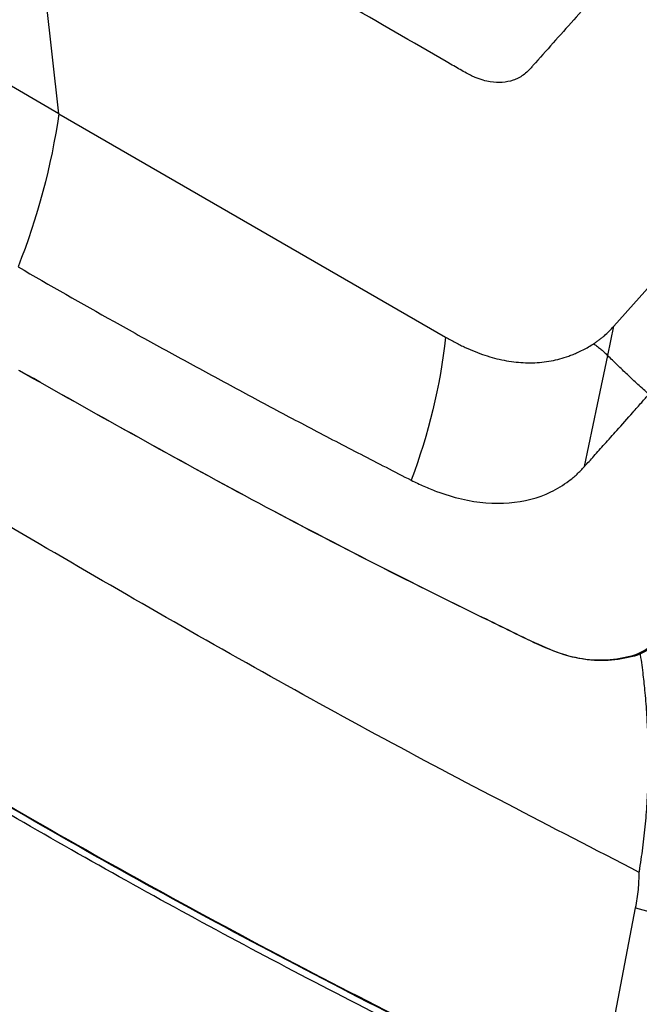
# Model space of a CAD drawing. Header units: millimetres. Extents: x 155400 to 158106, y 111257 to 114783.
# Tile 130 of 152: x 157652 to 157716, y 114041 to 114143. Entities that reach past the tile are written whole.
import ezdxf

# ---------------------------------------------------------------- set-up
doc = ezdxf.new("R2010")
doc.units = ezdxf.units.MM

msp = doc.modelspace()

# ---------------------------------------------------------------- linework, layer by layer
at = {"color": 7, "linetype": 'Continuous', "lineweight": 25}
for p, q in [((157656.49, 114132.84), (157653.1, 114163.26)), ((157656.49, 114132.84), (157616.6, 114155.87)), ((157656.49, 114132.84), (157696.38, 114109.81)), ((157711.93, 114029.76), (157715.98, 114050.98))]:
    msp.add_line(p, q, dxfattribs=at)
at = {"color": 7, "linetype": 'Continuous', "lineweight": 25, "flags": 128}
for points in [[(157713.73, 114110.93), (157723.03, 114121.33), (157732.33, 114131.74)], [(157713.1, 114107.92), (157713.42, 114109.42), (157713.73, 114110.93)], [(157710.7, 114096.47), (157712.05, 114102.88), (157713.1, 114107.92)]]:
    msp.add_lwpolyline(points, dxfattribs=at)
at = {"color": 7, "linetype": 'Continuous', "lineweight": 25}
for points, knots in [([(157732.03, 114403.24), (157731.53, 114388.72), (157731.02, 114374.06), (157730.01, 114344.55), (157729.5, 114329.7), (157727.96, 114285.01), (157726.93, 114255.02), (157725.39, 114210.37), (157724.88, 114195.54), (157724.25, 114177.13), (157724.06, 114171.61), (157723.84, 114165.2), (157723.74, 114162.34), (157723.7, 114161.31), (157723.7, 114161.08), (157723.69, 114160.97), (157723.68, 114160.65), (157723.66, 114160.46), (157723.63, 114160.13), (157723.61, 114159.98), (157723.56, 114159.69), (157723.54, 114159.56), (157723.46, 114159.17), (157723.4, 114158.94), (157723.26, 114158.5), (157723.19, 114158.29), (157723.02, 114157.89), (157722.93, 114157.7), (157722.72, 114157.32), (157722.6, 114157.13), (157722.39, 114156.85), (157722.32, 114156.76), (157722.19, 114156.61), (157722.15, 114156.56), (157722.06, 114156.47), (157721.84, 114156.22), (157721.28, 114155.59), (157720.75, 114155), (157718.99, 114153.03), (157717.55, 114151.42), (157714.65, 114148.18), (157713.2, 114146.55), (157710.31, 114143.31), (157708.87, 114141.71), (157706.77, 114139.36), (157705.99, 114138.48), (157705.22, 114137.62), (157705.05, 114137.43), (157704.97, 114137.34), (157704.71, 114137.09), (157704.55, 114136.95), (157704.04, 114136.59), (157703.7, 114136.42), (157702.99, 114136.18), (157702.62, 114136.11), (157701.84, 114136.05), (157701.43, 114136.07), (157700.75, 114136.18), (157700.51, 114136.23), (157700, 114136.38), (157699.73, 114136.47), (157699.27, 114136.66), (157699.11, 114136.73), (157698.76, 114136.9), (157698.58, 114137), (157697.94, 114137.37), (157697.5, 114137.62), (157690.17, 114141.85), (157682.98, 114146), (157668.23, 114154.52), (157660.66, 114158.89), (157653.1, 114163.26)], [0, 0, 0, 0, 0.125, 0.125, 0.25, 0.25, 0.5, 0.5, 0.625, 0.625, 0.65625, 0.671875, 0.679687, 0.680664, 0.680664, 0.681641, 0.681641, 0.683594, 0.683594, 0.685547, 0.685547, 0.6875, 0.6875, 0.691406, 0.691406, 0.695312, 0.695312, 0.699219, 0.699219, 0.703125, 0.703125, 0.705078, 0.705078, 0.706055, 0.706055, 0.707031, 0.710937, 0.71875, 0.71875, 0.75, 0.75, 0.78125, 0.78125, 0.8125, 0.8125, 0.828125, 0.830078, 0.830078, 0.832031, 0.832031, 0.835937, 0.835937, 0.84375, 0.84375, 0.851562, 0.851562, 0.859375, 0.859375, 0.863281, 0.863281, 0.867187, 0.867187, 0.869141, 0.869141, 0.871094, 0.871094, 0.875, 0.875, 0.9375, 0.9375, 1, 1, 1, 1]), ([(157774.49, 114002.27), (157765.81, 114005.68), (157748.45, 114012.49), (157723.37, 114023.47), (157699.01, 114034.98), (157675.46, 114047.06), (157652.74, 114059.67), (157630.89, 114072.79), (157609.95, 114086.39), (157589.98, 114100.47), (157570.93, 114114.97), (157559.12, 114125), (157553.21, 114130.01)], [0, 0, 0, 0, 0.100013, 0.199862, 0.299712, 0.399716, 0.499806, 0.599806, 0.69988, 0.799952, 0.89994, 1, 1, 1, 1]), ([(157652.28, 114117.06), (157655.56, 114115.17), (157658.85, 114113.29), (157663.84, 114110.5), (157667.19, 114108.64), (157672.24, 114105.88), (157677.33, 114103.14), (157682.46, 114100.42), (157687.63, 114097.73), (157691.1, 114095.95), (157692.83, 114095.06)], [0, 0, 0, 0, 0.25, 0.25, 0.375, 0.5, 0.625, 0.75, 0.875, 1, 1, 1, 1]), ([(157716.36, 114054.63), (157707.26, 114059.32), (157689.06, 114068.7), (157662.55, 114083.7), (157636.51, 114099.04), (157619.72, 114109.86), (157611.32, 114115.27)], [0, 0, 0, 0, 0.249944, 0.5, 0.750057, 1, 1, 1, 1]), ([(157711.65, 114109.14), (157711.75, 114109.2), (157711.94, 114109.34), (157712.23, 114109.54), (157712.5, 114109.75), (157712.85, 114110.04), (157713.26, 114110.43), (157713.57, 114110.76), (157713.73, 114110.93)], [0, 0, 0, 0, 0.128723, 0.254992, 0.378772, 0.500039, 0.749856, 1, 1, 1, 1]), ([(157696.38, 114109.81), (157696.55, 114109.72), (157696.89, 114109.53), (157697.32, 114109.29), (157697.66, 114109.12), (157697.99, 114108.95), (157698.92, 114108.51), (157700.43, 114107.91), (157702.43, 114107.38), (157704.07, 114107.18), (157705.36, 114107.16), (157706.32, 114107.22), (157707.26, 114107.36), (157708.18, 114107.57), (157708.85, 114107.78), (157709.31, 114107.95), (157709.54, 114108.04), (157709.77, 114108.13), (157710.11, 114108.28), (157710.56, 114108.5), (157711.12, 114108.8), (157711.47, 114109.03), (157711.65, 114109.14)], [0, 0, 0, 0, 0.031481, 0.062875, 0.078522, 0.094138, 0.125299, 0.24936, 0.373562, 0.499127, 0.561842, 0.624216, 0.687788, 0.748629, 0.811015, 0.826664, 0.842339, 0.860278, 0.873757, 0.915653, 0.957744, 1, 1, 1, 1]), ([(157711.65, 114109.14), (157711.72, 114109.09), (157711.86, 114108.99), (157712.06, 114108.84), (157712.26, 114108.69), (157712.49, 114108.5), (157712.78, 114108.25), (157712.99, 114108.03), (157713.1, 114107.92)], [0, 0, 0, 0, 0.130893, 0.25863, 0.38317, 0.504308, 0.728147, 1, 1, 1, 1]), ([(157717.36, 114103.93), (157717.17, 114104.09), (157716.78, 114104.43), (157716.22, 114104.94), (157715.67, 114105.44), (157715.14, 114105.95), (157714.61, 114106.44), (157714.1, 114106.94), (157713.59, 114107.43), (157713.26, 114107.75), (157713.1, 114107.92)], [0, 0, 0, 0, 0.129772, 0.258205, 0.385283, 0.510992, 0.63532, 0.758263, 0.87982, 1, 1, 1, 1]), ([(157652.34, 114106.41), (157660.03, 114102.08), (157675.41, 114093.41), (157692.55, 114084.63), (157702.79, 114079.65), (157705.88, 114078.12), (157708.99, 114076.86), (157712, 114076.41), (157714.74, 114076.7), (157716.5, 114077.19), (157717.19, 114077.73), (157717.22, 114077.75)], [0, 0, 0, 0, 0.362856, 0.725723, 0.771088, 0.816445, 0.861812, 0.907346, 0.952903, 0.99829, 1, 1, 1, 1]), ([(157717.39, 114077.7), (157717.37, 114077.68), (157716.67, 114077.12), (157714.89, 114076.63), (157712.14, 114076.34), (157709.11, 114076.8), (157705.99, 114078.06), (157702.89, 114079.6), (157692.64, 114084.58), (157675.51, 114093.35), (157660.13, 114102.02), (157652.45, 114106.35)], [0, 0, 0, 0, 0.001867, 0.04751, 0.093327, 0.139114, 0.184736, 0.23004, 0.275341, 0.637677, 1, 1, 1, 1]), ([(157710.7, 114096.47), (157711.03, 114096.83), (157711.72, 114097.6), (157712.83, 114098.84), (157714.17, 114100.34), (157715.44, 114101.78), (157716.55, 114103.02), (157717.11, 114103.65), (157717.36, 114103.93)], [0, 0, 0, 0, 0.146016, 0.312695, 0.5, 0.75, 0.888622, 1, 1, 1, 1]), ([(157692.83, 114095.06), (157693.27, 114094.85), (157693.7, 114094.64), (157694.57, 114094.25), (157695.01, 114094.07), (157696.31, 114093.59), (157697.17, 114093.33), (157699.72, 114092.74), (157701.37, 114092.6), (157704.48, 114092.85), (157705.94, 114093.23), (157707.9, 114094.18), (157708.52, 114094.56), (157709.39, 114095.21), (157709.67, 114095.44), (157710.2, 114095.94), (157710.45, 114096.21), (157710.7, 114096.47)], [0, 0, 0, 0, 0.0625, 0.0625, 0.125, 0.125, 0.25, 0.25, 0.5, 0.5, 0.75, 0.75, 0.875, 0.875, 0.9375, 0.9375, 1, 1, 1, 1]), ([(157711.92, 114029.69), (157706.84, 114032.12), (157696.67, 114036.99), (157681.81, 114044.58), (157667.24, 114052.37), (157652.98, 114060.4), (157639.04, 114068.64), (157625.43, 114077.11), (157612.15, 114085.77), (157603.61, 114091.71), (157599.35, 114094.68)], [0, 0, 0, 0, 0.124304, 0.2486083, 0.3732211, 0.4978339, 0.6232177, 0.7486014, 0.8743008, 1, 1, 1, 1]), ([(157599.36, 114094.75), (157603.62, 114091.79), (157612.13, 114085.87), (157625.4, 114077.22), (157639.02, 114068.74), (157652.98, 114060.49), (157667.22, 114052.47), (157681.77, 114044.69), (157696.64, 114037.09), (157706.84, 114032.2), (157711.93, 114029.76)], [0, 0, 0, 0, 0.125383, 0.250767, 0.376467, 0.502166, 0.626471, 0.750776, 0.875388, 1, 1, 1, 1]), ([(157716.36, 114054.63), (157716.36, 114054.63), (157716.35, 114054.66), (157716.37, 114054.71), (157716.38, 114054.78), (157716.39, 114054.85), (157716.4, 114054.94), (157716.41, 114055), (157716.55, 114055.84), (157716.78, 114057.49), (157717.04, 114059.92), (157717.21, 114062.35), (157717.3, 114064.79), (157717.3, 114067.04), (157717.24, 114069.17), (157717.13, 114071.22), (157716.97, 114073.27), (157716.74, 114075.33), (157716.56, 114076.61), (157716.46, 114077.31)], [0, 0, 0, 0, 0.00106, 0.003926, 0.005683, 0.010106, 0.013348, 0.017123, 0.018067, 0.1225, 0.229867, 0.333267, 0.437909, 0.548306, 0.628328, 0.719669, 0.822415, 0.903776, 1, 1, 1, 1]), ([(157715.98, 114050.98), (157716.09, 114051.6), (157716.31, 114052.81), (157716.34, 114054.04), (157716.36, 114054.63)], [0, 0, 0, 0, 0.521067, 1, 1, 1, 1]), ([(157715.98, 114050.98), (157716.97, 114050.71), (157718.95, 114050.17), (157721.44, 114049.61), (157723.55, 114049.24), (157724.52, 114049.19), (157725, 114049.16)], [0, 0, 0, 0, 0.2520079, 0.5045232, 0.7547092, 1, 1, 1, 1])]:
    msp.add_open_spline(points, degree=3, knots=knots, dxfattribs=at)
for points in [[(157656.49, 114132.84), (157655.71, 114127.5), (157654.28, 114122.11), (157652.28, 114117.06)], [(157696.38, 114109.81), (157695.82, 114104.81), (157694.61, 114099.77), (157692.83, 114095.06)]]:
    msp.add_open_spline(points, degree=3, dxfattribs=at)

doc.saveas('drawing.dxf')
